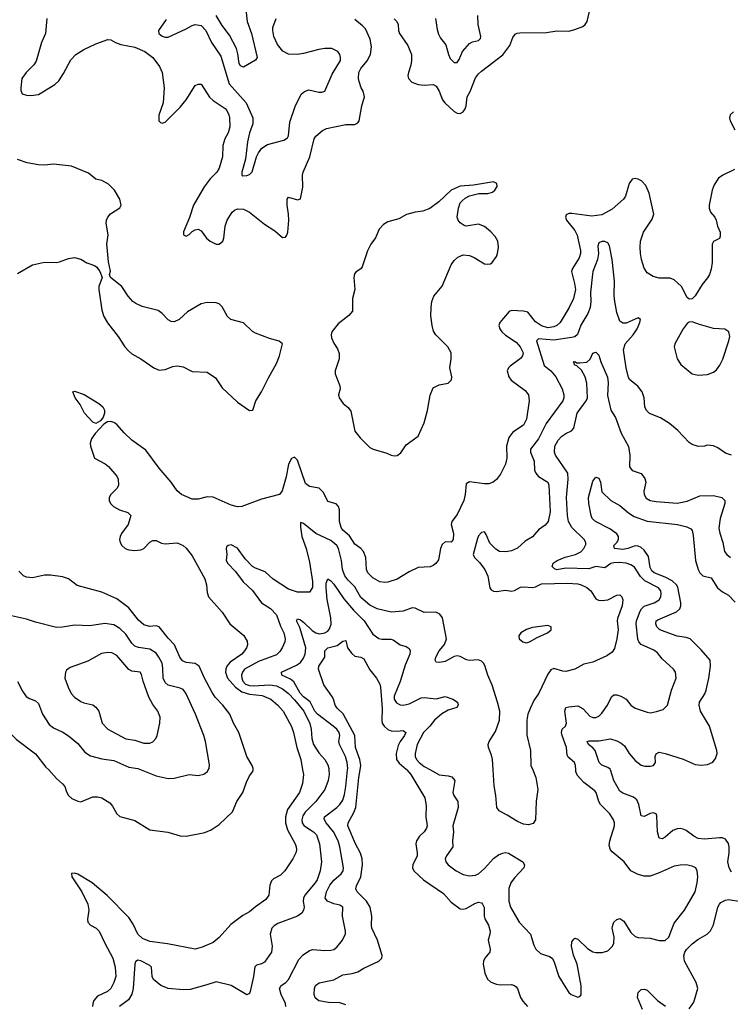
# Model space of a CAD drawing. Header units: inches. Extents: x 1449094 to 1618372, y 389908 to 534307.
# Tile 28 of 256: x 1472985 to 1477702, y 418444 to 424981. Entities that reach past the tile are written whole.
import ezdxf

# ---------------------------------------------------------------- set-up
doc = ezdxf.new("R2010")
doc.units = ezdxf.units.IN
doc.header["$MEASUREMENT"] = 0
doc.layers.add('B4471', color=7, linetype='Continuous')
doc.layers.add('B4472', color=7, linetype='Continuous')

msp = doc.modelspace()

# ---------------------------------------------------------------- linework, layer by layer
at = {"layer": 'B4471', "color": 5}
for points, elevation in [([(1473178, 420000), (1473230, 419944.2), (1473270, 419908.2), (1473283.7, 419890), (1473295.6, 419855.6), (1473310, 419830.7), (1473331.8, 419811.8), (1473370, 419792.4), (1473390, 419788.8), (1473470, 419820.8), (1473502, 419822), (1473530, 419814.6), (1473582.5, 419782.5), (1473600.4, 419760.4), (1473630, 419708.4), (1473650.3, 419690.3), (1473750, 419663.7), (1473850, 419602.6), (1473967.5, 419587.5), (1474050, 419562.4), (1474090, 419561.6), (1474214.2, 419585.8), (1474257.2, 419602.8), (1474310, 419638), (1474398, 419722), (1474427.1, 419790), (1474465.6, 419850), (1474490, 419919.1), (1474510, 419960.7), (1474532.7, 419990), (1474534.1, 420000)], 720), ([(1474863.2, 420000), (1474868.4, 419970), (1474863.2, 419910), (1474842.3, 419850), (1474762.3, 419737.7), (1474749.2, 419690), (1474750.5, 419650), (1474761.9, 419601.9), (1474813.6, 419510), (1474819.8, 419490), (1474822.3, 419470), (1474818, 419450), (1474797.6, 419410), (1474745.6, 419330), (1474717.5, 419302.5), (1474670, 419276.9), (1474655.8, 419264.2), (1474645.2, 419234.8), (1474639.2, 419170), (1474619, 419140.9), (1474550, 419092.3), (1474510, 419058), (1474465.6, 419034.4), (1474386.8, 418973.2), (1474310, 418888.8), (1474270, 418854.6), (1474196.6, 418823.4), (1474150, 418810.3), (1473966.9, 418846.9), (1473850, 418860.9), (1473800.9, 418880.9), (1473769.4, 418910), (1473737.5, 418977.5), (1473710, 419020.9), (1473566.4, 419166.4), (1473465.5, 419250), (1473370, 419308.1), (1473350, 419315.5), (1473330, 419313), (1473331.1, 419290), (1473397.8, 419190), (1473436.5, 419110), (1473444.4, 419070), (1473435.4, 419010), (1473438.2, 418990), (1473455.6, 418970), (1473491.8, 418950), (1473513.3, 418930), (1473549.5, 418849.5), (1473603.7, 418750), (1473619.8, 418690), (1473622.6, 418630), (1473610.7, 418590), (1473590.8, 418550), (1473568.2, 418530), (1473502.5, 418497.5), (1473477.1, 418470), (1473469.8, 418450), (1473468.9, 418430)], 680), ([(1475037.5, 420000), (1475038.7, 419970), (1475032.8, 419930), (1475009.8, 419870), (1474951.3, 419790), (1474880.4, 419719.6), (1474864.6, 419695.4), (1474857.2, 419670), (1474859.6, 419650), (1474872.1, 419632.1), (1474935.9, 419590), (1474955.2, 419570), (1474976.3, 419510), (1474989.2, 419390.8), (1474980.7, 419330), (1474958.8, 419270), (1474947.3, 419250), (1474879, 419170), (1474868.9, 419150), (1474867.4, 419130), (1474873.7, 419090), (1474869.6, 419070), (1474858.4, 419050), (1474829.8, 419030.2), (1474698.5, 418981.5), (1474673.6, 418966.4), (1474659.3, 418950), (1474647.9, 418910), (1474661.2, 418830), (1474657.2, 418790), (1474610, 418724.6), (1474590, 418712.9), (1474556.6, 418703.4), (1474545.9, 418694.1), (1474537.4, 418630), (1474515.6, 418530), (1474510, 418516), (1474492.1, 418507.9), (1474390, 418568.7), (1474290, 418594.6), (1474227.3, 418572.7), (1474116.8, 418543.3), (1474070, 418539.8), (1473970, 418548.2), (1473922, 418570), (1473873.1, 418610), (1473864.9, 418630), (1473860.4, 418690), (1473850, 418703), (1473790, 418733.7), (1473770, 418736.4), (1473754.5, 418725.5), (1473749.1, 418710.9), (1473738.1, 418550), (1473729, 418511), (1473706.4, 418473.6), (1473648.7, 418430)], 660), ([(1473792.3, 420000), (1473890, 419961.3), (1473970, 419942.4), (1474010, 419944.9), (1474110, 419970.6), (1474170, 419964.4), (1474207.6, 419972.4), (1474232, 419990), (1474237, 420000)], 740), ([(1474750.8, 418430), (1474750.7, 418450), (1474721.1, 418510), (1474709.9, 418550), (1474719.8, 418570), (1474751.1, 418590), (1474769.8, 418610), (1474838.3, 418741.7), (1474867.9, 418772.1), (1474910, 418802.3), (1474930, 418809), (1475010, 418802), (1475050, 418803.1), (1475070, 418808.5), (1475090, 418823), (1475127.8, 418870), (1475147.4, 418912.6), (1475148.6, 418930), (1475128.8, 419030), (1475131.2, 419090), (1475110, 419101.8), (1475070, 419112.2), (1475029.2, 419129.2), (1475012.8, 419150), (1475021.7, 419190), (1475044.5, 419235.5), (1475070, 419268.8), (1475118.8, 419310), (1475131.7, 419330), (1475135.5, 419350), (1475111.4, 419490), (1475100.2, 419530), (1475069.3, 419590), (1475019.9, 419650), (1475006.3, 419673.7), (1475007.6, 419690), (1475090.8, 419750), (1475111.4, 419770), (1475130, 419799.5), (1475141.7, 419838.3), (1475149.9, 419890), (1475162.1, 420000)], 640), ([(1475150, 418440.9), (1475110, 418453.3), (1475035.6, 418455.6), (1474970, 418467.1), (1474946.4, 418486.4), (1474939.8, 418510), (1474941.7, 418550), (1474949.7, 418570), (1474973.8, 418586.2), (1475070, 418606.9), (1475130, 418639), (1475192.2, 418647.8), (1475230, 418660.4), (1475270, 418684.4), (1475369.6, 418730), (1475389.7, 418750), (1475391.7, 418768.3), (1475360.2, 418870), (1475323.2, 418950), (1475319.9, 418970), (1475322.8, 419030), (1475310.8, 419090), (1475288.2, 419130), (1475226.3, 419190), (1475217.5, 419210), (1475220.7, 419230), (1475250.7, 419290), (1475260.5, 419370), (1475257.9, 419410), (1475247.4, 419447.4), (1475213.3, 419510), (1475163.2, 419630), (1475165, 419650), (1475203, 419717), (1475216.3, 419750), (1475236.4, 419950), (1475245.1, 420000)], 620), ([(1475555.4, 420000), (1475580.7, 419970), (1475674.1, 419814.1), (1475683.5, 419763.5), (1475680.2, 419690), (1475689.4, 419630), (1475686.6, 419613.4), (1475669.6, 419590.4), (1475638.8, 419561.2), (1475619.3, 419530), (1475615.2, 419510), (1475624.2, 419450), (1475622.8, 419430), (1475594, 419370), (1475593.2, 419350), (1475601.3, 419330), (1475664.9, 419270), (1475799.1, 419179.1), (1475850, 419123.1), (1475910, 419078.7), (1475930, 419075.3), (1475950, 419080.2), (1476005.5, 419114.5), (1476030, 419122.8), (1476050, 419118.9), (1476058.3, 419110), (1476067.7, 419087.7), (1476068, 419030), (1476072.3, 419012.3), (1476096.9, 418970), (1476108.2, 418930), (1476106.9, 418910), (1476095, 418870), (1476107.5, 418810), (1476105.5, 418790), (1476072.8, 418750), (1476063.6, 418730), (1476060.8, 418710), (1476073.8, 418650), (1476091.3, 418611.3), (1476110, 418594.4), (1476130, 418584.9), (1476150, 418577), (1476174.6, 418574.6), (1476250, 418576), (1476270.2, 418570.2), (1476280.6, 418560.6), (1476288.9, 418548.9), (1476308.9, 418490), (1476324.2, 418464.2), (1476355.5, 418430)], 620), ([(1475712.9, 420000), (1475768.7, 419968.7), (1475830, 419961.2), (1475853.5, 419953.5), (1475873.4, 419930), (1475861.5, 419850), (1475867.4, 419830), (1475892.8, 419790), (1475896.1, 419750), (1475860.7, 419630), (1475864.2, 419590), (1475858.9, 419530), (1475860.5, 419490), (1475817.7, 419430), (1475810.3, 419410), (1475814, 419390), (1475828.9, 419370), (1475882, 419330), (1475930, 419307.2), (1475970, 419296.5), (1476010, 419302.2), (1476030, 419311.3), (1476070, 419345.8), (1476130, 419412.2), (1476162.7, 419437.3), (1476190, 419448.4), (1476210, 419452.3), (1476230, 419446.7), (1476324.4, 419390), (1476337, 419370), (1476331.8, 419350), (1476270, 419284.4), (1476246.5, 419250), (1476233.1, 419213.1), (1476233, 419130), (1476243.9, 419090), (1476300.3, 418990), (1476376, 418910), (1476397.1, 418837.1), (1476410.4, 418810), (1476441.8, 418781.8), (1476501.8, 418761.8), (1476519.3, 418750), (1476530.2, 418730.2), (1476564.2, 418630), (1476610, 418553), (1476630, 418523), (1476644.9, 418510), (1476690, 418492.7), (1476702.9, 418497.1), (1476712.3, 418507.7), (1476712.4, 418567.6), (1476685, 418710), (1476661.8, 418770), (1476647.2, 418830), (1476650, 418858.8), (1476663.1, 418876.9), (1476670, 418883), (1476690, 418877.1), (1476755.1, 418815), (1476790, 418792.8), (1476810, 418787.6), (1476851.5, 418788.5), (1476890, 418799.1), (1476920.9, 418830), (1476929.4, 418850), (1476932, 418890), (1476918, 418950), (1476922, 418970), (1476930, 418990.7), (1476950, 419006.8), (1476970, 419014), (1476996.1, 418996.1), (1477041.2, 418921.2), (1477070, 418895.5), (1477090, 418888.4), (1477170, 418883.7), (1477230, 418867), (1477270, 418868.4), (1477294.7, 418890), (1477330, 418983), (1477398, 419070), (1477468.2, 419190), (1477483.5, 419250), (1477486, 419290), (1477482.9, 419330), (1477472.7, 419350), (1477450, 419361.6), (1477409.7, 419369.7), (1477370, 419368.4), (1477330, 419361), (1477230, 419316.9), (1477170, 419296), (1477130, 419295.4), (1477090, 419305.7), (1477042, 419330), (1476998.4, 419390), (1476917.1, 419457.1), (1476906, 419470), (1476897.7, 419497.7), (1476903.5, 419530), (1476934.6, 419630), (1476934.2, 419650), (1476927.2, 419670), (1476901.7, 419710), (1476841.6, 419770), (1476829.8, 419790), (1476811, 419850), (1476802.4, 419862.4), (1476730, 419916), (1476685.3, 419965.3), (1476676.8, 419990), (1476676.3, 420000)], 640), ([(1476391.3, 420000), (1476411.2, 419950), (1476423.6, 419870), (1476413.8, 419793.8), (1476409.5, 419670), (1476394.7, 419645.3), (1476363.3, 419636.7), (1476330, 419640.4), (1476290, 419657), (1476220.7, 419700.7), (1476167.8, 419727.8), (1476152.4, 419750), (1476145.7, 419830), (1476134.1, 419894.1), (1476127.5, 420000)], 660), ([(1477710, 419322), (1477694.4, 419350), (1477686.4, 419390), (1477695.4, 419450), (1477694.6, 419490), (1477690, 419511.6), (1477670, 419540.4), (1477650, 419548.9), (1477630.6, 419550.6), (1477530, 419540.9), (1477490, 419545.7), (1477460.9, 419560.9), (1477410, 419599), (1477390, 419608.1), (1477370, 419610.7), (1477350, 419609), (1477321.9, 419598.1), (1477270, 419553.5), (1477250, 419542.7), (1477230, 419547.8), (1477218.9, 419590), (1477215.1, 419695), (1477210, 419709.2), (1477190, 419715.4), (1477170, 419711), (1477130, 419691.2), (1477110, 419695.1), (1477094.6, 419770), (1477080.9, 419800.9), (1477059.6, 419819.6), (1476990, 419845.2), (1476970, 419859.8), (1476928.6, 419930), (1476906.3, 420000)], 620), ([(1477430, 418414), (1477461.1, 418458.9), (1477485.8, 418550), (1477475.3, 418590), (1477398.6, 418730), (1477394.5, 418765.5), (1477400.7, 418790), (1477411.9, 418808.1), (1477450, 418846), (1477486.4, 418873.6), (1477548.4, 418910), (1477570, 418931.5), (1477591.8, 418971.8), (1477619.9, 419090), (1477629.8, 419110), (1477640.3, 419119.7), (1477670, 419136), (1477690, 419139.3), (1477772.5, 419127.5)], 620), ([(1477118.5, 418410), (1477086, 418490), (1477090, 418523), (1477110, 418541.8), (1477130, 418545), (1477150, 418537.6), (1477218.2, 418470), (1477271.1, 418431.1)], 620)]:
    msp.add_lwpolyline(points, dxfattribs=dict(at, elevation=elevation))
at = {"layer": 'B4472', "color": 5}
for points, elevation in [([(1474472.4, 425172.4), (1474494.7, 424970), (1474523, 424890), (1474560.5, 424730), (1474550, 424713.2), (1474470, 424665.1), (1474450, 424674.5), (1474441.1, 424690), (1474434, 424754), (1474424.6, 424790), (1474377.9, 424877.9), (1474330, 424942.4), (1474289.9, 425009.9)], 640), ([(1475470, 424986.6), (1475489.6, 424969.6), (1475497, 424950), (1475499.6, 424910), (1475506, 424890), (1475561.1, 424810), (1475585.1, 424750), (1475587.1, 424710), (1475581.6, 424678.4), (1475565.4, 424630), (1475562.4, 424610), (1475565.6, 424590), (1475587.4, 424567.4), (1475630, 424551.1), (1475670, 424546.8), (1475730, 424550.7), (1475750, 424539.2), (1475770, 424506.3), (1475792.3, 424450), (1475806.5, 424430), (1475870, 424372), (1475890, 424361), (1475910, 424358.4), (1475929.4, 424370.6), (1475942.2, 424390), (1475949.3, 424410), (1475955.8, 424470), (1475974.9, 424505.1), (1476010, 424595.1), (1476030, 424622.6), (1476050, 424640.5), (1476192.9, 424747.1), (1476239.8, 424810), (1476257.8, 424862.2), (1476274.9, 424885.1), (1476287.8, 424892.2), (1476305.5, 424894.5), (1476483.1, 424896.9), (1476550, 424908), (1476630, 424905.8), (1476670, 424915.3), (1476722.8, 424937.2), (1476739.3, 424950), (1476751.6, 424970), (1476775.1, 425064.9)], 680), ([(1473164.8, 424990), (1473155.7, 424890), (1473130.7, 424830), (1473093.7, 424706.3), (1473079, 424681), (1473027.7, 424630), (1473000.3, 424590), (1472991.8, 424530), (1472992.1, 424512.1), (1473001.2, 424490), (1473030, 424480.7), (1473058.9, 424478.9), (1473110, 424485.7), (1473218.8, 424550), (1473243.9, 424576.1), (1473276.4, 424623.6), (1473324.2, 424715.8), (1473357.7, 424750), (1473410, 424783.2), (1473490, 424821.2), (1473570, 424849.6), (1473590, 424847.3), (1473620.9, 424830), (1473657, 424817), (1473750, 424799.9), (1473815.8, 424770), (1473870, 424730.8), (1473912.1, 424670), (1473931.2, 424630), (1473944.5, 424530), (1473937.7, 424430), (1473907.8, 424347.8), (1473909.7, 424309.7), (1473918.9, 424298.9), (1473930, 424294), (1473950, 424301.3), (1474050, 424400.4), (1474090.2, 424450), (1474150, 424545.2), (1474170, 424552.7), (1474190, 424552.7), (1474246.1, 424466.1), (1474270, 424444.7), (1474350, 424391.3), (1474359.1, 424379.1), (1474374, 424350), (1474378.3, 424330), (1474379.7, 424270), (1474370, 424231), (1474347.8, 424190), (1474334.6, 424145.4), (1474331, 424070), (1474310, 423994.9), (1474294.6, 423970), (1474250, 423923.9), (1474210, 423871.3), (1474138.7, 423750), (1474112.4, 423667.6), (1474073.3, 423573.3), (1474073.6, 423553.6), (1474090, 423545.1), (1474110, 423554.7), (1474130, 423576), (1474150, 423586.9), (1474170, 423591.1), (1474190, 423580.5), (1474225.6, 423530), (1474250, 423509.9), (1474290, 423490.9), (1474310, 423491.3), (1474333.7, 423510), (1474341.1, 423530), (1474348.2, 423610), (1474361.5, 423650), (1474395.7, 423704.3), (1474410, 423717.8), (1474430, 423726.2), (1474470, 423722.9), (1474510, 423703.7), (1474610, 423624.1), (1474679.9, 423579.9), (1474730, 423535.4), (1474750, 423537.6), (1474759.5, 423550), (1474766, 423570), (1474771.5, 423650), (1474770.2, 423690.2), (1474760.4, 423750), (1474760.7, 423790), (1474770, 423804), (1474830, 423786), (1474850, 423792.7), (1474865.1, 423870), (1474861.6, 423950), (1474866.4, 423970), (1474910.9, 424070), (1474940.9, 424190), (1474950, 424207), (1474994.4, 424245.6), (1475021.4, 424258.6), (1475150, 424286.3), (1475210, 424286), (1475230, 424295.6), (1475238.5, 424310), (1475256.1, 424410), (1475273.1, 424470), (1475266.2, 424506.2), (1475251.7, 424530), (1475237.7, 424570), (1475234, 424590), (1475236.5, 424630), (1475250, 424657.6), (1475292.3, 424707.7), (1475314.4, 424750), (1475321.6, 424801.6), (1475312.4, 424852.4), (1475280.2, 424920.2), (1475261.3, 424941.3), (1475210, 424982.4)], 680), ([(1473956.8, 424983.2), (1473906.6, 424910), (1473909.4, 424890), (1473930, 424872.7), (1473950, 424865.2), (1473970, 424865.2), (1474090, 424919.7), (1474130, 424943.1), (1474150, 424948.5), (1474190, 424943), (1474221.1, 424910), (1474257.8, 424830), (1474319.4, 424739.4), (1474374.6, 424554.6), (1474487.7, 424430), (1474532.4, 424330), (1474531.7, 424290), (1474510.8, 424230), (1474497.6, 424170), (1474484.8, 424055.2), (1474459.7, 423970), (1474459, 423950), (1474465.8, 423945.8), (1474492.8, 423947.2), (1474510, 423953.3), (1474529.1, 423970.9), (1474557.8, 424070), (1474570, 424097.6), (1474592, 424127.9), (1474630, 424152.6), (1474738.9, 424181.1), (1474763.4, 424196.6), (1474769.2, 424210.8), (1474779, 424301), (1474813.9, 424406.1), (1474853.2, 424486.8), (1474874.7, 424505.3), (1474905.2, 424514.7), (1474970, 424500.5), (1474990, 424499.6), (1475010, 424506.6), (1475060.2, 424619.8), (1475113.7, 424710), (1475115.8, 424730), (1475110.4, 424750), (1475097.6, 424770), (1475058, 424790), (1475010, 424791), (1474970, 424784.1), (1474870, 424755.8), (1474830, 424749.3), (1474770, 424752.4), (1474732.6, 424772.6), (1474696.1, 424816.1), (1474672.2, 424870), (1474664.5, 424910), (1474665.2, 424930), (1474687.4, 424990)], 660), ([(1475745.2, 424990), (1475756.6, 424916.6), (1475765.9, 424885.9), (1475779.3, 424859.3), (1475814.1, 424814.1), (1475830.8, 424750), (1475842.6, 424722.6), (1475870, 424696.8), (1475890, 424696.4), (1475903.2, 424716.7), (1475925.6, 424770), (1475970, 424824), (1475990, 424834), (1476030, 424843.5), (1476044, 424856), (1476046.7, 424870), (1476027.6, 424950), (1476027.1, 425010)], 660), ([(1477723.5, 424370), (1477701.8, 424350), (1477696.8, 424330), (1477701.5, 424310), (1477733.4, 424250)], 680), ([(1472970, 423295.8), (1473070, 423353.4), (1473150, 423372.2), (1473230, 423370.3), (1473250, 423373.7), (1473310, 423395.3), (1473350, 423402.4), (1473390.5, 423390.5), (1473430, 423366), (1473482, 423350), (1473498, 423338), (1473518, 423310), (1473532, 423270), (1473510.7, 423210), (1473510.6, 423189.4), (1473530, 423052), (1473543.1, 423010), (1473568.1, 422968.1), (1473638.7, 422878.7), (1473683.6, 422810), (1473710, 422780.4), (1473730, 422763), (1473790, 422730.6), (1473876, 422670), (1473910, 422655.5), (1473950, 422659.3), (1474000.7, 422679.3), (1474030, 422683.7), (1474070, 422676.4), (1474130, 422646), (1474230, 422640.3), (1474284.4, 422604.4), (1474330, 422537.6), (1474430, 422442), (1474510, 422387.3), (1474533.2, 422390), (1474551.8, 422450), (1474590, 422510.5), (1474635.8, 422604.2), (1474690, 422699.1), (1474709.4, 422749.4), (1474729, 422830), (1474706.8, 422846.8), (1474643.9, 422863.9), (1474550, 422899.5), (1474530, 422911.8), (1474470, 422967.8), (1474386, 422990), (1474364.2, 423010), (1474330, 423074.5), (1474310, 423094), (1474290, 423101.6), (1474230, 423104), (1474190, 423094.7), (1474098, 423042), (1474044.7, 422990), (1474010, 422976), (1473990, 422978), (1473970, 422989.4), (1473931.2, 423031.2), (1473905.2, 423050), (1473798.2, 423078.2), (1473756.4, 423096.4), (1473737, 423110), (1473705.9, 423145.9), (1473662.7, 423210), (1473588, 423270), (1473582, 423290), (1473588.9, 423311.1), (1473574.5, 423374.5), (1473564.7, 423470), (1473563.5, 423490), (1473572.1, 423552.1), (1473558.9, 423630), (1473561.3, 423650), (1473569.8, 423670.2), (1473588.4, 423691.6), (1473650, 423731.3), (1473658, 423750), (1473649.4, 423790), (1473614, 423850), (1473573.6, 423890), (1473530, 423914.3), (1473490, 423921.6), (1473442.8, 423962.8), (1473330, 424009.6), (1473210, 424021.6), (1473150, 424015.4), (1473110, 424017.2), (1473035.3, 424030), (1472970, 424053)], 720), ([(1477730, 423986), (1477652.7, 423950), (1477625.1, 423930), (1477596.1, 423883.9), (1477581.6, 423850), (1477562, 423750), (1477562, 423730), (1477570, 423704), (1477599.3, 423670), (1477609.4, 423650), (1477618.4, 423610), (1477634, 423570), (1477635.3, 423544.7), (1477631.1, 423528.9), (1477591.4, 423508.6), (1477582.4, 423490), (1477581.4, 423370), (1477574.7, 423325.3), (1477563.5, 423290), (1477552, 423268), (1477516.3, 423223.7), (1477470, 423147.3), (1477450, 423127.3), (1477430, 423126), (1477416.3, 423136.3), (1477377.6, 423210), (1477330, 423253.4), (1477304.2, 423264.2), (1477230, 423265.7), (1477190, 423276.4), (1477150, 423300.5), (1477130, 423331), (1477112.4, 423390), (1477107, 423430), (1477103.7, 423470), (1477107, 423510), (1477126.7, 423570), (1477183.2, 423656.8), (1477195.3, 423690), (1477163.8, 423830), (1477141.2, 423881.2), (1477112, 423912), (1477090, 423922.8), (1477070, 423926.5), (1477050, 423922.6), (1477030, 423894.9), (1477006, 423810), (1476994.2, 423790), (1476917.1, 423722.9), (1476850, 423685.1), (1476784.1, 423675.9), (1476650, 423695), (1476630, 423694.4), (1476613.6, 423686.4), (1476607.4, 423670), (1476615.5, 423650), (1476670, 423581.1), (1476685.6, 423550), (1476707.3, 423450), (1476707, 423430), (1476699, 423401), (1476655, 423330), (1476647.4, 423310), (1476668.7, 423230), (1476674.1, 423190), (1476661.7, 423130), (1476632.2, 423070), (1476573.7, 422970), (1476550, 422951), (1476530, 422942.4), (1476490, 422936.4), (1476450, 422948.5), (1476410, 422974.4), (1476358.9, 423038.9), (1476330, 423046.3), (1476250, 423050.1), (1476235.5, 423044.5), (1476172, 422970), (1476166, 422950), (1476171.7, 422930), (1476185, 422910), (1476210, 422887.9), (1476280.4, 422840.4), (1476307.9, 422810), (1476327, 422770), (1476323.1, 422750), (1476310, 422732.8), (1476240, 422680), (1476229.8, 422670), (1476221.6, 422650), (1476231.3, 422610), (1476247.2, 422587.2), (1476339.8, 422519.8), (1476363, 422490), (1476366.8, 422450), (1476348.6, 422330), (1476329.8, 422290.2), (1476258.1, 422241.9), (1476232.2, 422207.8), (1476216.9, 422150), (1476219.3, 422070), (1476209.8, 422030.2), (1476176.8, 421963.2), (1476150.9, 421929.1), (1476128.8, 421911.2), (1476099.6, 421900.4), (1476070, 421898.8), (1475970, 421912.7), (1475950, 421899.6), (1475943.1, 421830), (1475933.3, 421790), (1475890, 421696.5), (1475852.7, 421650), (1475848.9, 421630), (1475865.6, 421570), (1475863, 421530), (1475850, 421512.7), (1475810, 421514.6), (1475790, 421497), (1475779.4, 421470), (1475764.9, 421395.1), (1475748.3, 421371.7), (1475730, 421357.1), (1475710, 421348.7), (1475630, 421343.6), (1475570, 421316), (1475490, 421266.7), (1475430, 421247.9), (1475410, 421245.5), (1475376, 421250), (1475330, 421275.3), (1475295.3, 421310), (1475286.5, 421330), (1475283.5, 421410), (1475267.2, 421450), (1475249.5, 421469.5), (1475210, 421500.2), (1475174, 421554), (1475131.2, 421591.2), (1475118.2, 421610), (1475109, 421649), (1475108.3, 421728.3), (1475102, 421750), (1475086.6, 421766.6), (1475030, 421783.1), (1475001.4, 421841.4), (1474972.2, 421870), (1474910, 421881.8), (1474882, 421902), (1474830, 422058), (1474810, 422077.3), (1474790, 422067.7), (1474770, 422030.4), (1474754.5, 421945.5), (1474726.5, 421853.5), (1474710.8, 421829.2), (1474590, 421799.1), (1474459.3, 421750), (1474430, 421747.7), (1474390, 421759.3), (1474270, 421810.4), (1474230, 421814), (1474170, 421798.7), (1474130, 421798), (1474058.9, 421830), (1474030, 421853.1), (1473990.7, 421910.7), (1473910, 422003.6), (1473822.3, 422122.3), (1473728.8, 422188.8), (1473678.4, 422238.3), (1473630, 422294.4), (1473610, 422307.3), (1473590, 422314), (1473568.3, 422311.7), (1473544.4, 422295.6), (1473486.3, 422233.7), (1473462.3, 422197.7), (1473454, 422170), (1473454.5, 422150), (1473481.3, 422070), (1473551.6, 422031.6), (1473574.4, 422014.4), (1473629.7, 421950), (1473639.1, 421930), (1473640.4, 421890), (1473632.8, 421870), (1473589.7, 421830), (1473579.7, 421810), (1473578.7, 421790), (1473587.8, 421770), (1473607.6, 421750), (1473647.6, 421727.6), (1473702.7, 421710), (1473723, 421690), (1473706, 421630), (1473660.4, 421570), (1473651, 421550), (1473648.6, 421530), (1473652.4, 421510), (1473663.5, 421490), (1473686.3, 421470), (1473710, 421461.6), (1473750, 421457.2), (1473790, 421461), (1473810, 421471.2), (1473850, 421512.8), (1473870, 421524.4), (1473890, 421523.1), (1473926.1, 421506.1), (1473950, 421501.5), (1474030, 421507.9), (1474070, 421491.3), (1474090, 421472.4), (1474130, 421420.9), (1474214.9, 421270), (1474225, 421230), (1474230, 421179), (1474239.2, 421150), (1474328.1, 421048.1), (1474379.7, 420970), (1474473.4, 420893.4), (1474494.9, 420854.9), (1474496.8, 420830), (1474490.8, 420810), (1474477.8, 420790), (1474459.4, 420770), (1474383.4, 420716.6), (1474360.6, 420690), (1474352.8, 420670), (1474352.1, 420650), (1474364.9, 420610), (1474418.4, 420550), (1474459.5, 420519.5), (1474510, 420504.5), (1474595.2, 420495.2), (1474651.5, 420470), (1474699.4, 420430), (1474733.8, 420390), (1474789.2, 420289.2), (1474803.4, 420250), (1474823.9, 420150), (1474851.2, 420070), (1474863.2, 420000)], 680), ([(1477710, 422090.4), (1477670, 422102.4), (1477618.6, 422138.6), (1477590, 422152), (1477550, 422157.1), (1477530, 422150.5), (1477490, 422148.2), (1477450, 422160.7), (1477430, 422174), (1477354.1, 422254.1), (1477299.6, 422299.6), (1477238.5, 422338.5), (1477167, 422367), (1477145.7, 422385.7), (1477134, 422410), (1477130.3, 422470), (1477117.6, 422510), (1477089.2, 422549.2), (1477036.4, 422590), (1477026.1, 422606.1), (1477010.2, 422670), (1476993.1, 422790), (1477004.2, 422830), (1477058.2, 422890), (1477084.1, 422930), (1477102.8, 422970), (1477106.4, 422990), (1477090, 423001.7), (1477010, 422967.3), (1476990, 422965.5), (1476970, 422979.3), (1476950, 423037.3), (1476936, 423110), (1476931.8, 423150), (1476933.8, 423246.2), (1476917.6, 423390), (1476899.7, 423479.6), (1476890, 423499.5), (1476870, 423508.7), (1476850, 423508.4), (1476830, 423499.1), (1476822.3, 423477.8), (1476826.9, 423430), (1476821.6, 423390), (1476789.9, 423310), (1476787.3, 423292.7), (1476775.3, 423170), (1476776.7, 423110), (1476771.6, 423070), (1476756.5, 423030), (1476710, 422953.4), (1476689, 422891), (1476670, 422876.9), (1476648.6, 422871.4), (1476530, 422854.4), (1476430, 422862.9), (1476415.8, 422850), (1476466.4, 422686.4), (1476510.3, 422650.4), (1476545, 422610), (1476585.7, 422530), (1476598, 422490), (1476598, 422470), (1476590.9, 422450), (1476480.4, 422299.6), (1476430, 422199.3), (1476376.2, 422130), (1476376, 422110), (1476399.5, 422050), (1476402.8, 421990), (1476410.7, 421970.7), (1476429.1, 421949.1), (1476490, 421911.3), (1476497.6, 421890), (1476505.6, 421714.4), (1476492.8, 421650), (1476473.7, 421626.3), (1476430, 421594.4), (1476390, 421548.2), (1476341.1, 421518.9), (1476290, 421473.7), (1476250, 421454.3), (1476212.7, 421447.3), (1476170, 421450.3), (1476145, 421465), (1476106.9, 421506.9), (1476082.6, 421562.6), (1476070, 421580.7), (1476050, 421577.3), (1476030, 421554), (1476023.5, 421536.5), (1475996.2, 421430), (1476005.3, 421410), (1476037.6, 421377.6), (1476072.8, 421330), (1476093.7, 421286.3), (1476106, 421210), (1476115.7, 421195.7), (1476130, 421186.4), (1476150, 421184.1), (1476210, 421192.8), (1476250, 421186.6), (1476270, 421191.4), (1476310, 421212.8), (1476330, 421216.5), (1476390, 421211.7), (1476410, 421215.6), (1476450, 421235), (1476621.4, 421241.4), (1476690, 421235.8), (1476712, 421230), (1476750.6, 421210.6), (1476776.9, 421190), (1476810, 421136.9), (1476828, 421128), (1476850, 421124.8), (1476889.4, 421130.6), (1476950, 421160.9), (1476970, 421162.7), (1476982.7, 421150), (1476989.6, 421130), (1476984.4, 421090), (1476953.4, 421006.6), (1476951.4, 420990), (1476958, 420930), (1476949.8, 420870.2), (1476932.8, 420807.2), (1476918, 420782), (1476882.7, 420757.3), (1476790, 420716), (1476730, 420701.7), (1476670.8, 420669.2), (1476610, 420654.9), (1476590, 420655.3), (1476530, 420673.1), (1476510, 420665.3), (1476490, 420637.1), (1476430.7, 420509.3), (1476398.7, 420461.3), (1476372.7, 420407.3), (1476358.5, 420370), (1476350.9, 420330), (1476351.5, 420231.5), (1476376.8, 420130), (1476379.3, 420030), (1476391.3, 420000)], 660), ([(1476676.3, 420000), (1476675, 420030), (1476669, 420049), (1476625.6, 420085.6), (1476618.6, 420098.6), (1476614.2, 420150), (1476585.7, 420230), (1476581.2, 420250), (1476587.2, 420270), (1476608.6, 420291.4), (1476615.3, 420310), (1476602.9, 420390), (1476610, 420414), (1476630, 420420.2), (1476690, 420425.2), (1476725.7, 420405.8), (1476770, 420358), (1476790, 420347.8), (1476810, 420347.9), (1476830, 420358.3), (1476850, 420377.4), (1476887.7, 420430), (1476914.3, 420485.7), (1476930, 420498), (1476950, 420498.5), (1476975.5, 420490), (1477010.2, 420470.2), (1477041.6, 420430), (1477070, 420410.3), (1477150, 420383.1), (1477170, 420380.3), (1477212.7, 420387.3), (1477257.7, 420402.3), (1477285.1, 420430), (1477311.5, 420530), (1477343.6, 420610), (1477337.6, 420650), (1477325.1, 420670), (1477250, 420737.4), (1477218.3, 420778.3), (1477195.1, 420795.1), (1477110, 420833.6), (1477094.4, 420850), (1477088, 420867.9), (1477077.9, 420970), (1477080.2, 420990), (1477104.5, 421055.5), (1477111.9, 421070), (1477130, 421086.9), (1477198, 421110), (1477230.8, 421130), (1477240.7, 421150), (1477243.7, 421170), (1477240.3, 421190), (1477226.4, 421210), (1477135.9, 421255.9), (1477105.7, 421285.7), (1477066.2, 421346.2), (1477042.6, 421362.6), (1477010, 421373.9), (1476970, 421377.8), (1476930, 421375.1), (1476910, 421369.9), (1476870, 421342.8), (1476810.8, 421350.8), (1476763.8, 421336.2), (1476610, 421340.8), (1476550, 421329.2), (1476535.4, 421335.4), (1476519.8, 421350), (1476526.8, 421373.2), (1476552.6, 421390), (1476606.6, 421413.4), (1476674, 421430), (1476710, 421449.3), (1476730.9, 421470), (1476743.3, 421496.7), (1476744.4, 421510), (1476733.1, 421530), (1476650.3, 421610.3), (1476629.3, 421649.3), (1476621.6, 421690), (1476614.6, 421810), (1476626.8, 421930), (1476624.5, 421970), (1476542.7, 422090), (1476535.6, 422110), (1476538.5, 422150), (1476560.5, 422190), (1476584.6, 422215.4), (1476610, 422233.6), (1476648.1, 422251.9), (1476663.5, 422270), (1476686.4, 422370), (1476746.6, 422450), (1476753.7, 422470), (1476750.8, 422569.2), (1476738.8, 422610), (1476713.6, 422653.6), (1476683.6, 422683.6), (1476668.4, 422690), (1476665.8, 422705.8), (1476659, 422710), (1476670, 422712.3), (1476683.8, 422703.8), (1476702.5, 422702.5), (1476750, 422708.2), (1476771.8, 422728.3), (1476790, 422767), (1476810, 422774.4), (1476830, 422753.4), (1476842.2, 422710), (1476887.6, 422607.6), (1476890.7, 422570.7), (1476886.1, 422486.1), (1476909.1, 422390), (1476940.7, 422340.7), (1476977.2, 422237.2), (1477026.8, 422146.8), (1477035.4, 422090), (1477032.2, 422012.2), (1477050, 421988), (1477110, 421967.7), (1477135.1, 421935.1), (1477141.7, 421910), (1477129.4, 421850.6), (1477130.2, 421830), (1477144.5, 421804.5), (1477170, 421790.2), (1477210, 421782), (1477350, 421770.9), (1477416.1, 421783.9), (1477499.4, 421820.6), (1477590, 421822.9), (1477645.5, 421810), (1477666, 421790), (1477666.7, 421770), (1477634.4, 421670), (1477626.6, 421606.6), (1477632.7, 421572.7), (1477653.6, 421510), (1477664.6, 421450), (1477678.7, 421430), (1477703.7, 421410)], 640), ([(1476906.3, 420000), (1476904.8, 420004.8), (1476890, 420017.1), (1476850, 420032.7), (1476832.7, 420050), (1476804.2, 420130), (1476790, 420147.8), (1476761.1, 420170), (1476753.2, 420190), (1476766, 420194), (1476830, 420192.5), (1476906.5, 420206.5), (1476950, 420194.4), (1476978.6, 420178.6), (1476999.3, 420159.3), (1477031.1, 420110), (1477070, 420063.2), (1477110, 420032.8), (1477134, 420026), (1477170, 420025), (1477192, 420030), (1477206.9, 420050), (1477204.2, 420090), (1477210, 420107.3), (1477230, 420117.3), (1477270, 420110.2), (1477390, 420071.8), (1477470, 420037.2), (1477510, 420032.2), (1477550, 420036.9), (1477587.1, 420052.9), (1477604.6, 420075.4), (1477614.2, 420110), (1477613.2, 420130), (1477565, 420290), (1477503.8, 420390), (1477494.6, 420430), (1477497.8, 420450), (1477533.6, 420506.4), (1477542.9, 420530), (1477560.7, 420610), (1477571.6, 420690), (1477567.7, 420730), (1477510, 420798.2), (1477435.6, 420870), (1477410, 420880.5), (1477350, 420888.7), (1477245.4, 420925.4), (1477232.2, 420932.2), (1477215.1, 420950), (1477207.6, 420970), (1477211.2, 420990), (1477222, 420998), (1477345.7, 421050), (1477367.3, 421070), (1477373.8, 421090), (1477373.8, 421110), (1477353.9, 421213.8), (1477345, 421230), (1477315.9, 421255.9), (1477270, 421280.1), (1477196.1, 421310), (1477181.5, 421321.5), (1477170, 421345.1), (1477158.4, 421418.4), (1477130, 421460.3), (1477110, 421477.2), (1477090, 421486.8), (1477070, 421488.9), (1477021.6, 421470), (1476990, 421463.8), (1476934, 421470), (1476928.3, 421490), (1476949.8, 421510), (1476959.8, 421530), (1476959.5, 421550), (1476950, 421567.1), (1476901.8, 421601.8), (1476808, 421650), (1476785.7, 421670), (1476777.7, 421690), (1476762.6, 421770), (1476761.4, 421810), (1476790, 421918), (1476810, 421944), (1476830, 421938), (1476840.2, 421910), (1476850, 421847.7), (1476910.2, 421790.2), (1476970, 421756.9), (1477026.7, 421706.7), (1477064, 421684), (1477150, 421651.3), (1477351.2, 421628.8), (1477414.1, 421614.1), (1477440.5, 421600.5), (1477450.3, 421590), (1477456.9, 421556.9), (1477470.7, 421390), (1477488.5, 421330), (1477499.5, 421310), (1477520.9, 421290), (1477575.3, 421275.3), (1477618.3, 421210), (1477650, 421183.7), (1477690, 421161.3), (1477734.1, 421114.1)], 620), ([(1476127.5, 420000), (1476123.2, 420070), (1476117.8, 420097.8), (1476097.1, 420150), (1476095.5, 420170), (1476102, 420190), (1476144.4, 420255.6), (1476170.3, 420329.7), (1476171.7, 420390), (1476157.3, 420450), (1476122.4, 420562.4), (1476092.6, 420630), (1476073.8, 420693.8), (1476064.9, 420710), (1476050, 420722.6), (1476029.7, 420730.3), (1475970, 420727.2), (1475950.3, 420730.4), (1475910, 420752.7), (1475890, 420757.1), (1475870, 420752.4), (1475810, 420721.1), (1475770, 420712.7), (1475750, 420716), (1475743.8, 420730), (1475747.2, 420750), (1475768.9, 420790), (1475806, 420834), (1475818.9, 420870), (1475791.5, 421010), (1475773.8, 421033.8), (1475747.4, 421047.4), (1475670, 421044.9), (1475610, 421074.3), (1475590, 421076.5), (1475530, 421055.2), (1475450, 421048.4), (1475357.1, 421070), (1475310, 421093.8), (1475250, 421144.8), (1475210, 421215.2), (1475162.9, 421262.9), (1475143.1, 421290), (1475128.3, 421330), (1475122.1, 421390), (1475100.7, 421470), (1475090.8, 421490.8), (1475050, 421523.7), (1474950, 421571.2), (1474870, 421635.6), (1474850, 421642.8), (1474848.5, 421611.5), (1474858.4, 421550), (1474886.4, 421470), (1474910, 421379.6), (1474929, 421251), (1474928, 421212), (1474910, 421179.5), (1474830, 421179.7), (1474770, 421199.7), (1474667.3, 421267.3), (1474615.7, 421315.7), (1474550, 421339.2), (1474530, 421351.4), (1474482.6, 421402.5), (1474430, 421473.7), (1474390, 421494), (1474368, 421490), (1474359, 421481), (1474356, 421470), (1474361.2, 421430), (1474356, 421390), (1474367.3, 421370), (1474418.3, 421318.3), (1474468.2, 421248.2), (1474531.2, 421191.2), (1474589.9, 421109.9), (1474650, 421072.1), (1474690, 421031.1), (1474715.8, 420955.8), (1474739.3, 420910), (1474748.5, 420871.6), (1474745.1, 420850), (1474726.8, 420810), (1474713.1, 420786.9), (1474690, 420763.8), (1474570, 420719.5), (1474476.8, 420670), (1474463.2, 420650), (1474457.9, 420630), (1474458.7, 420610), (1474465.8, 420590), (1474484.5, 420570), (1474510, 420559.9), (1474537.9, 420557.9), (1474646, 420566), (1474690, 420558.3), (1474730, 420539), (1474770, 420507.4), (1474810, 420465.7), (1474871.2, 420390), (1474912.2, 420307.8), (1474920.2, 420270), (1474923.9, 420210), (1474934.9, 420170), (1474970, 420114.8), (1475010.7, 420070), (1475030, 420033.6), (1475037, 420010), (1475037.5, 420000)], 660), ([(1474534.1, 420000), (1474535.6, 420010), (1474528.2, 420030), (1474493.5, 420090), (1474439.3, 420250), (1474404.7, 420310), (1474379.3, 420370), (1474334.4, 420430), (1474283.8, 420483.8), (1474259.5, 420519.5), (1474211.3, 420610), (1474176.4, 420690), (1474150, 420707), (1474090, 420713.2), (1474065.2, 420725.2), (1474047.3, 420750), (1474013.3, 420830), (1473970, 420875.6), (1473920.4, 420940.4), (1473910, 420949.7), (1473890, 420956), (1473846.3, 420953.7), (1473810, 420963.5), (1473774.8, 420994.8), (1473710, 421077.5), (1473630, 421136.8), (1473530, 421180.4), (1473365.8, 421225.8), (1473309, 421270), (1473270, 421282.4), (1473190, 421293.7), (1473150, 421293.7), (1473070, 421276.4), (1473030, 421279.7), (1473010, 421289.6), (1472979.7, 421319.7)], 720), ([(1475162.1, 420000), (1475163.2, 420010), (1475159.9, 420050), (1475146.9, 420090), (1475107.9, 420170), (1475104.7, 420190), (1475109.8, 420230), (1475106, 420250), (1475090.8, 420270), (1475067.1, 420290), (1474961.4, 420370), (1474944.8, 420390), (1474912.4, 420452.4), (1474870, 420485.5), (1474847.9, 420510), (1474805.1, 420585.1), (1474782.7, 420602.7), (1474724.4, 420630), (1474724, 420650), (1474823.4, 420696.6), (1474850, 420714.5), (1474870, 420743.2), (1474880.4, 420770), (1474885.7, 420810), (1474845.1, 420945.1), (1474823.1, 420990), (1474830, 421003), (1474850, 420996.5), (1474870, 420982), (1474925.7, 420925.7), (1474950, 420909.6), (1474975.6, 420904.4), (1475010, 420909.5), (1475030, 420921), (1475042.6, 420937.4), (1475051.8, 420968.2), (1475051, 421010), (1475027, 421133), (1475018.5, 421210), (1475020.2, 421239.8), (1475030, 421268.2), (1475050, 421255.3), (1475070, 421233.7), (1475137.2, 421137.2), (1475201.9, 421061.9), (1475272.2, 420990), (1475330, 420901.1), (1475370, 420873.7), (1475390, 420868.4), (1475449.2, 420869.2), (1475464, 420864), (1475510, 420832), (1475550, 420820.3), (1475570, 420806), (1475576.9, 420790), (1475574.6, 420770), (1475544.8, 420695.2), (1475511.7, 420588.3), (1475471.5, 420490), (1475471, 420470), (1475486.2, 420446.2), (1475510, 420433.2), (1475531.4, 420431.4), (1475570, 420439.7), (1475650, 420478.9), (1475670, 420481), (1475750, 420472.3), (1475810, 420488.1), (1475860.5, 420470), (1475890.6, 420450), (1475896.3, 420430), (1475886.2, 420413.8), (1475830, 420397.4), (1475787.2, 420372.8), (1475738.5, 420330), (1475708.7, 420291.3), (1475665, 420250), (1475623.5, 420170), (1475609.4, 420110), (1475610.9, 420090), (1475619.4, 420070), (1475636.2, 420050), (1475670, 420024.1), (1475712.9, 420000)], 640), ([(1474237, 420000), (1474242, 420010), (1474246, 420034), (1474218.2, 420190), (1474207, 420230), (1474151.8, 420370), (1474088.6, 420510), (1474070, 420533.3), (1474050, 420544.2), (1473970, 420564.2), (1473950, 420580.9), (1473937.2, 420610), (1473936.4, 420676.4), (1473929.9, 420710), (1473909.5, 420749.5), (1473890, 420776), (1473850, 420801.5), (1473772.8, 420812.8), (1473750, 420822), (1473730, 420841.6), (1473690, 420901.4), (1473650, 420939.8), (1473610, 420964.1), (1473550, 420971.9), (1473450, 420956.4), (1473350, 420960.4), (1473270, 420947.2), (1473230, 420946.9), (1473090, 420982.4), (1473030, 421002.4), (1472930, 421024.2)], 740), ([(1475245.1, 420000), (1475250.3, 420030), (1475242.8, 420070), (1475215.3, 420150), (1475209.9, 420230), (1475131.9, 420371.9), (1475092.6, 420410), (1475078.3, 420430), (1475068.2, 420470), (1475058.3, 420490), (1475004.4, 420564.4), (1474968.8, 420668.8), (1474971.1, 420690), (1475009.7, 420750), (1475009.8, 420790.2), (1475029.7, 420810), (1475093.6, 420826.4), (1475130, 420855.3), (1475150, 420858.8), (1475161, 420810), (1475190, 420772.9), (1475210, 420756.5), (1475250, 420748.9), (1475270, 420737.6), (1475310, 420664.4), (1475353.1, 420610), (1475376, 420570), (1475381.3, 420550), (1475391, 420409), (1475388.6, 420330), (1475392.2, 420310), (1475403.5, 420290), (1475428.2, 420268.2), (1475450, 420259.8), (1475490, 420257.6), (1475530, 420262.8), (1475548.5, 420250), (1475539.3, 420230), (1475510.1, 420189.9), (1475497.8, 420162.2), (1475483.8, 420110), (1475486.7, 420070), (1475504.6, 420044.6), (1475550, 420006.4), (1475555.4, 420000)], 620), ([(1472970, 420587.3), (1473002.9, 420522.9), (1473027.2, 420487.2), (1473050, 420473.8), (1473090, 420459.5), (1473110, 420440.5), (1473136.9, 420370), (1473181.8, 420301.8), (1473210, 420279.5), (1473271.1, 420251.1), (1473310, 420226), (1473370, 420176.5), (1473418, 420118), (1473454.1, 420094.1), (1473530, 420073.7), (1473610, 420064.1), (1473710, 420018), (1473770, 420008.9), (1473792.3, 420000)], 740), ([(1472896.9, 420000), (1472894, 420030), (1472848.4, 420110), (1472841.5, 420130), (1472839.8, 420150), (1472854.5, 420210), (1472849.7, 420270), (1472860.1, 420279.9), (1472870, 420285.5), (1472890, 420274.9), (1472963.1, 420203.1), (1473090, 420106.3), (1473159.7, 420019.7), (1473178, 420000)], 720)]:
    msp.add_lwpolyline(points, dxfattribs=dict(at, elevation=elevation))
for points, elevation in [([(1476130, 423904), (1475998, 423882), (1475910, 423877.2), (1475850, 423849), (1475766.9, 423773.1), (1475708.7, 423728.7), (1475662, 423710), (1475610, 423703.6), (1475552.5, 423687.5), (1475500.9, 423659.1), (1475430, 423638.7), (1475399.3, 423620.7), (1475372.4, 423590), (1475346.3, 423533.7), (1475315.5, 423490), (1475294.3, 423445.7), (1475259.1, 423340.9), (1475251.4, 423328.6), (1475215.6, 423304.4), (1475206.9, 423293.1), (1475204.2, 423270), (1475209.3, 423190), (1475194.7, 423130), (1475193.3, 423046.7), (1475170, 423017.6), (1475098.7, 422961.3), (1475057.6, 422910), (1475052.2, 422890), (1475054, 422870), (1475070, 422834), (1475095.9, 422795.9), (1475105.2, 422765.3), (1475105.5, 422730), (1475079, 422650), (1475079.6, 422630), (1475110.3, 422550), (1475111.6, 422530), (1475102.4, 422490), (1475106.4, 422470), (1475132, 422432.1), (1475165.7, 422405.7), (1475183, 422383), (1475209.1, 422250), (1475245.5, 422205.5), (1475310, 422140.8), (1475330.6, 422130), (1475423.4, 422103.4), (1475450, 422090.4), (1475470, 422085.5), (1475490, 422087.7), (1475514.7, 422105.3), (1475550, 422159.1), (1475630, 422216), (1475670, 422304.7), (1475692.9, 422387.1), (1475711, 422489), (1475730, 422537.3), (1475770, 422558), (1475830, 422568), (1475852.3, 422590), (1475854.5, 422610), (1475840.5, 422670), (1475848.4, 422730), (1475848.4, 422770), (1475826.2, 422810), (1475747, 422890), (1475733.1, 422913.1), (1475722.4, 422950), (1475715.4, 423015.4), (1475715.5, 423070), (1475721.4, 423110), (1475734.2, 423145.8), (1475790, 423213), (1475850, 423354), (1475870, 423383), (1475894.1, 423405.8), (1475930, 423420.5), (1475970, 423415.5), (1476001.7, 423401.7), (1476070, 423360.7), (1476090, 423357.3), (1476110, 423360.7), (1476121.2, 423370), (1476149.3, 423410), (1476157, 423430), (1476162.9, 423470), (1476158.4, 423510), (1476141.7, 423541.7), (1476113, 423573), (1476070, 423607.8), (1476030, 423623), (1475950, 423609.6), (1475935.3, 423615.3), (1475910, 423633.2), (1475896, 423650), (1475889.4, 423670), (1475897, 423730), (1475910, 423764.7), (1475921.5, 423778.5), (1475942.7, 423797.3), (1475970, 423811.3), (1476032.7, 423827.3), (1476091.9, 423828.1), (1476123.2, 423836.8), (1476139, 423850), (1476154.6, 423874.6), (1476153.2, 423893.2)], 720), ([(1477450, 422976), (1477430, 422973.2), (1477416.3, 422963.7), (1477390.5, 422929.5), (1477334.4, 422830), (1477330.4, 422809.6), (1477350.3, 422730.3), (1477373, 422693), (1477450.3, 422630.3), (1477490, 422620.3), (1477550, 422626.4), (1477590, 422640.5), (1477610, 422656.3), (1477633.4, 422686.6), (1477651.9, 422728.1), (1477693.6, 422850), (1477698.4, 422878.4), (1477692.7, 422910), (1477666.3, 422926.3), (1477590, 422931.5), (1477496.9, 422956.9)], 680), ([(1473490, 422300.9), (1473470, 422309), (1473416, 422370), (1473387.3, 422427.3), (1473354, 422470), (1473338, 422510), (1473350, 422516), (1473412, 422492), (1473510, 422433.4), (1473538, 422410), (1473548.7, 422388.7), (1473548.8, 422370), (1473538.5, 422341.5), (1473520.9, 422319.1)], 680), ([(1476490, 420959.3), (1476390, 420945.2), (1476350, 420932.7), (1476311.3, 420910), (1476298, 420890), (1476301, 420870), (1476326, 420850), (1476350, 420844.9), (1476370, 420850.8), (1476419.5, 420880.5), (1476489, 420910), (1476512.3, 420930), (1476513.2, 420950)], 680), ([(1473570, 420780.9), (1473527.1, 420772.9), (1473437, 420723), (1473319.9, 420680.1), (1473296.7, 420663.3), (1473288.4, 420650), (1473285.7, 420610), (1473305.8, 420550), (1473327.9, 420507.9), (1473350, 420483.1), (1473390, 420455.6), (1473410, 420446.3), (1473470, 420432), (1473490, 420418), (1473510.2, 420390), (1473532.4, 420310), (1473570, 420270.2), (1473690, 420206.8), (1473750, 420197.1), (1473810, 420177.8), (1473850, 420178.2), (1473870, 420187.9), (1473888.5, 420210), (1473896.8, 420230), (1473915.4, 420310), (1473916.9, 420350), (1473901.5, 420390), (1473870, 420434), (1473843.4, 420483.4), (1473805.1, 420590), (1473793.9, 420633.9), (1473784, 420650), (1473730, 420656.9), (1473710, 420666.9), (1473630, 420760.9), (1473597.5, 420777.5)], 760)]:
    msp.add_lwpolyline(points, close=True, dxfattribs=dict(at, elevation=elevation))

doc.saveas('drawing.dxf')
